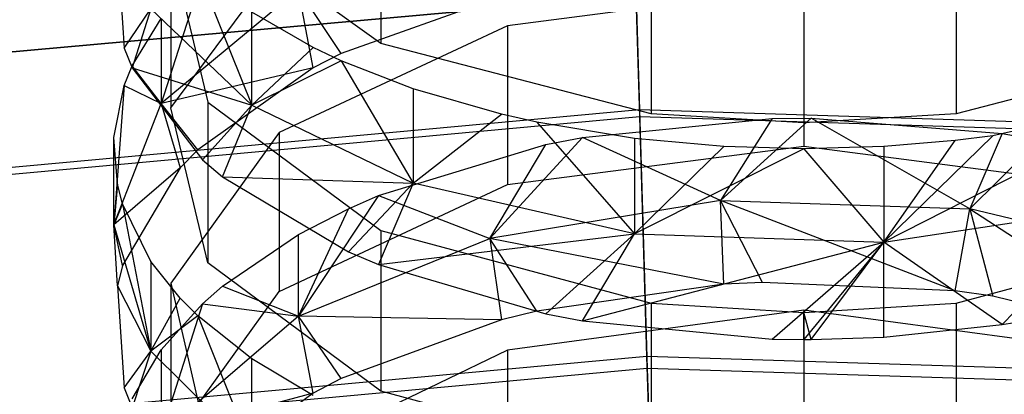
# Model space of a CAD drawing. Extents: x 0.1 to 26.5, y -19.1 to 0.
# Tile 180 of 256: x 12.915 to 13.415, y -9.133 to -8.943. Entities that reach past the tile are written whole.
import ezdxf

# ---------------------------------------------------------------- set-up
doc = ezdxf.new("R2010")
doc.units = 0
doc.header["$LTSCALE"] = 2.54
doc.layers.get('0').update_dxf_attribs({"linetype": 'CONTINUOUS'})

# ---------------------------------------------------------------- blocks, each defined once
blk = doc.blocks.new('7777_STL')
at = {"color": 0}
for p, q in [((13.09872, -8.87304, 16.01033), (13.09872, -8.95546, 15.96345)), ((13.09872, -8.87304, 16.01033), (13.09872, -8.95546, 15.96345)), ((13.09872, -8.95546, 15.96345), (13.01081, -8.89248, 15.85275)), ((13.09872, -8.95546, 15.96345), (13.01081, -8.89248, 15.85275)), ((13.22724, -8.90019, 34.60875), (13.22989, -8.98905, 34.17865)), ((13.22724, -8.90019, 34.60875), (13.22989, -8.98905, 34.17865)), ((12.96507, -8.90775, 15.66836), (12.96852, -8.95786, 15.75257)), ((12.96507, -8.90775, 15.66836), (12.96852, -8.95786, 15.75257)), ((12.99215, -8.90655, 15.66635), (13.01081, -8.98511, 15.79837)), ((12.99215, -8.90655, 15.66635), (13.01081, -8.98511, 15.79837)), ((12.99215, -8.90655, 15.66635), (12.99215, -8.98804, 15.61786)), ((12.99215, -8.90655, 15.66635), (12.99215, -8.98804, 15.61786)), ((13.22999, -8.99262, 36.02182), (13.22747, -8.90817, 35.70261)), ((13.22999, -8.99262, 36.02182), (13.22747, -8.90817, 35.70261)), ((13.23575, -8.9086, 16.07285), (13.23575, -8.99102, 16.02596)), ((13.23575, -8.9086, 16.07285), (13.23575, -8.99102, 16.02596)), ((13.39051, -8.9086, 16.07285), (13.39051, -8.99102, 16.02596)), ((13.39051, -8.9086, 16.07285), (13.39051, -8.99102, 16.02596)), ((12.99215, -8.98804, 15.61786), (13.04703, -8.91405, 15.49351)), ((12.99215, -8.98804, 15.61786), (13.04703, -8.91405, 15.49351)), ((13.31313, -8.91325, 16.08101), (13.31313, -8.99567, 16.03412)), ((13.31313, -8.91325, 16.08101), (13.31313, -8.99567, 16.03412)), ((13.0058, -8.91858, 15.89862), (13.03313, -8.98666, 15.90824)), ((13.0058, -8.91858, 15.89862), (13.03313, -8.98666, 15.90824)), ((13.00821, -8.92008, 15.50365), (12.9872, -8.98584, 15.5155)), ((13.00821, -8.92008, 15.50365), (12.9872, -8.98584, 15.5155)), ((13.25161, -8.929, 28.87422), (12.8642, -8.96392, 28.87422)), ((12.8642, -8.96392, 28.47422), (13.25161, -8.929, 28.47422)), ((13.25161, -8.929, 28.87422), (12.8642, -8.96392, 28.87422)), ((12.8642, -8.96392, 28.47422), (13.25161, -8.929, 28.47422)), ((13.05688, -8.92804, 15.42091), (12.9872, -8.98584, 15.5155)), ((13.05688, -8.92804, 15.42091), (12.9872, -8.98584, 15.5155)), ((13.07856, -8.96055, 15.37587), (13.05688, -8.92804, 15.42091)), ((13.07856, -8.96055, 15.37587), (13.05688, -8.92804, 15.42091)), ((13.06431, -8.96774, 15.38743), (13.05688, -8.92804, 15.42091)), ((13.06431, -8.96774, 15.38743), (13.05688, -8.92804, 15.42091)), ((13.31313, -8.92691, 15.32175), (13.16287, -8.94646, 15.35321)), ((13.31313, -8.92691, 15.32175), (13.16287, -8.94646, 15.35321)), ((13.31313, -8.92691, 15.32175), (13.31313, -9.00744, 15.27169)), ((13.31313, -8.92691, 15.32175), (13.31313, -9.00744, 15.27169)), ((13.15981, -8.93158, 15.32927), (13.07856, -8.96055, 15.37587)), ((13.15981, -8.93158, 15.32927), (13.07856, -8.96055, 15.37587)), ((12.96852, -8.95786, 15.75257), (12.98201, -8.93793, 15.82486)), ((12.96852, -8.95786, 15.75257), (12.98201, -8.93793, 15.82486)), ((12.98201, -8.93793, 15.82486), (12.97251, -8.96773, 15.76916)), ((12.98201, -8.93793, 15.82486), (12.97251, -8.96773, 15.76916)), ((13.03313, -8.98666, 15.90824), (12.98201, -8.93793, 15.82486)), ((13.03313, -8.98666, 15.90824), (12.98201, -8.93793, 15.82486)), ((12.97251, -8.96678, 15.58213), (12.9872, -8.94272, 15.5417)), ((12.97251, -8.96678, 15.58213), (12.9872, -8.94272, 15.5417)), ((12.9872, -8.94272, 15.5417), (12.9872, -8.98584, 15.5155)), ((12.9872, -8.94272, 15.5417), (12.9872, -8.98584, 15.5155)), ((13.03313, -8.98666, 15.90824), (13.03313, -8.9396, 15.93558)), ((13.06431, -8.95748, 15.967), (13.03313, -8.9396, 15.93558)), ((13.03313, -8.98666, 15.90824), (13.03313, -8.9396, 15.93558)), ((13.06431, -8.95748, 15.967), (13.03313, -8.9396, 15.93558)), ((13.16287, -8.94646, 15.35321), (13.04703, -9.00064, 15.44036)), ((13.16287, -8.94646, 15.35321), (13.04703, -9.00064, 15.44036)), ((13.16287, -8.94646, 15.35321), (13.16287, -9.02699, 15.30314)), ((13.16287, -8.94646, 15.35321), (13.16287, -9.02699, 15.30314)), ((12.96852, -8.95786, 15.75257), (12.97251, -8.96773, 15.76916)), ((12.96852, -8.95786, 15.75257), (12.97251, -8.96773, 15.76916)), ((13.06431, -8.95748, 15.967), (13.03313, -8.98666, 15.90824)), ((13.06431, -8.95748, 15.967), (13.03313, -8.98666, 15.90824)), ((13.07856, -8.96421, 15.97883), (13.06431, -8.95748, 15.967)), ((13.07856, -8.96421, 15.97883), (13.06431, -8.95748, 15.967)), ((13.23575, -8.99102, 16.02596), (13.09872, -8.95546, 15.96345)), ((13.23575, -8.99102, 16.02596), (13.09872, -8.95546, 15.96345)), ((13.52754, -8.95546, 15.96345), (13.39051, -8.99102, 16.02596)), ((13.52754, -8.95546, 15.96345), (13.39051, -8.99102, 16.02596)), ((13.07856, -8.96421, 15.97883), (13.03313, -8.98666, 15.90824)), ((13.07856, -8.96421, 15.97883), (13.03313, -8.98666, 15.90824)), ((13.07856, -8.96055, 15.37587), (13.06431, -8.96774, 15.38743)), ((13.07856, -8.96055, 15.37587), (13.06431, -8.96774, 15.38743)), ((13.1151, -8.97847, 16.00389), (13.07856, -8.96421, 15.97883)), ((13.07856, -8.96421, 15.97883), (13.1151, -9.02631, 15.9761)), ((13.07856, -8.96421, 15.97883), (13.1151, -9.02631, 15.9761)), ((13.1151, -8.97847, 16.00389), (13.07856, -8.96421, 15.97883)), ((12.96852, -8.97665, 15.59872), (12.97251, -8.96678, 15.58213)), ((12.96852, -8.97665, 15.59872), (12.97251, -8.96678, 15.58213)), ((12.9872, -8.98584, 15.5155), (12.97251, -8.96678, 15.58213)), ((12.9872, -8.98584, 15.5155), (12.97251, -8.96678, 15.58213)), ((12.97251, -8.96773, 15.76916), (13.03313, -8.98666, 15.90824)), ((12.97251, -8.96773, 15.76916), (13.00821, -9.01443, 15.84763)), ((12.97251, -8.96773, 15.76916), (13.03313, -8.98666, 15.90824)), ((12.97251, -8.96773, 15.76916), (13.00821, -9.01443, 15.84763)), ((13.06431, -8.96774, 15.38743), (12.9872, -8.98584, 15.5155)), ((13.06431, -8.96774, 15.38743), (12.9872, -8.98584, 15.5155)), ((13.06431, -8.96774, 15.38743), (13.0058, -9.00927, 15.45424)), ((13.06431, -8.96774, 15.38743), (13.0058, -9.00927, 15.45424)), ((12.96326, -9.00308, 15.64312), (12.96852, -8.97665, 15.59872)), ((12.96852, -8.97665, 15.59872), (12.96326, -9.04737, 15.61621)), ((12.96852, -8.97665, 15.59872), (12.96326, -9.04737, 15.61621)), ((12.96326, -9.00308, 15.64312), (12.96852, -8.97665, 15.59872)), ((12.96852, -8.97665, 15.59872), (12.9872, -8.98584, 15.5155)), ((12.96852, -8.97665, 15.59872), (12.9872, -8.98584, 15.5155)), ((13.15981, -8.99134, 16.02653), (13.1151, -8.97847, 16.00389)), ((13.1151, -8.97847, 16.00389), (13.1151, -9.02631, 15.9761)), ((13.1151, -8.97847, 16.00389), (13.1151, -9.02631, 15.9761)), ((13.15981, -8.99134, 16.02653), (13.1151, -8.97847, 16.00389)), ((13.49865, -8.98252, 16.01101), (13.35369, -9.0561, 16.02708)), ((13.49865, -8.98252, 16.01101), (13.35369, -9.0561, 16.02708)), ((13.49865, -8.98252, 16.01101), (13.40905, -9.00221, 16.04562)), ((13.49865, -8.98252, 16.01101), (13.40905, -9.00221, 16.04562)), ((13.22989, -8.98905, 34.17865), (12.88775, -9.02042, 34.17865)), ((13.22989, -8.98905, 34.17865), (12.88775, -9.02042, 34.17865)), ((12.96326, -9.04737, 15.61621), (12.9872, -8.98584, 15.5155)), ((12.96326, -9.04737, 15.61621), (12.9872, -8.98584, 15.5155)), ((12.9872, -8.98584, 15.5155), (12.99686, -9.01855, 15.46916)), ((13.0058, -9.00927, 15.45424), (12.9872, -8.98584, 15.5155)), ((13.0058, -9.00927, 15.45424), (12.9872, -8.98584, 15.5155)), ((12.9872, -8.98584, 15.5155), (12.99686, -9.01855, 15.46916)), ((13.01081, -9.0666, 15.74988), (12.99215, -8.98804, 15.61786)), ((13.01081, -9.0666, 15.74988), (12.99215, -8.98804, 15.61786)), ((13.00821, -9.01443, 15.84763), (13.03313, -8.98666, 15.90824)), ((13.00821, -9.01443, 15.84763), (13.03313, -8.98666, 15.90824)), ((13.01081, -8.98511, 15.79837), (13.09872, -9.05024, 15.90782)), ((13.01081, -8.98511, 15.79837), (13.09872, -9.05024, 15.90782)), ((13.01081, -8.98511, 15.79837), (13.01081, -9.0666, 15.74988)), ((13.01081, -8.98511, 15.79837), (13.01081, -9.0666, 15.74988)), ((13.01836, -9.02307, 15.86215), (13.03313, -8.98666, 15.90824)), ((13.01836, -9.02307, 15.86215), (13.03313, -8.98666, 15.90824)), ((13.03313, -8.98666, 15.90824), (13.1151, -9.02631, 15.9761)), ((13.03313, -8.98666, 15.90824), (13.1151, -9.02631, 15.9761)), ((13.57329, -8.99996, 34.17865), (13.22989, -8.98905, 34.17865)), ((13.22989, -8.98905, 34.17865), (13.2338, -9.12024, 33.75953)), ((13.22989, -8.98905, 34.17865), (13.2338, -9.12024, 33.75953)), ((13.57329, -8.99996, 34.17865), (13.22989, -8.98905, 34.17865)), ((13.22999, -8.99262, 36.02182), (12.88829, -9.02395, 36.02182)), ((13.22999, -8.99262, 36.02182), (12.88829, -9.02395, 36.02182)), ((13.1151, -9.02631, 15.9761), (13.15981, -8.99134, 16.02653)), ((13.1151, -9.02631, 15.9761), (13.15981, -8.99134, 16.02653)), ((13.17776, -8.99536, 16.03359), (13.15981, -8.99134, 16.02653)), ((13.17776, -8.99536, 16.03359), (13.15981, -8.99134, 16.02653)), ((13.20085, -9.00309, 15.2647), (13.2972, -8.99352, 15.2493)), ((13.20085, -9.00309, 15.2647), (13.2972, -8.99352, 15.2493)), ((13.57296, -9.00351, 36.02182), (13.22999, -8.99262, 36.02182)), ((13.23362, -9.11409, 36.32884), (13.22999, -8.99262, 36.02182)), ((13.57296, -9.00351, 36.02182), (13.22999, -8.99262, 36.02182)), ((13.23362, -9.11409, 36.32884), (13.22999, -8.99262, 36.02182)), ((13.31313, -8.99567, 16.03412), (13.23575, -8.99102, 16.02596)), ((13.31313, -8.99567, 16.03412), (13.23575, -8.99102, 16.02596)), ((13.27089, -9.03503, 15.22554), (13.31691, -8.99333, 15.24901)), ((13.27089, -9.03503, 15.22554), (13.31691, -8.99333, 15.24901)), ((13.2972, -8.99352, 15.2493), (13.27089, -9.03503, 15.22554)), ((13.2972, -8.99352, 15.2493), (13.27089, -9.03503, 15.22554)), ((13.2972, -8.99352, 15.2493), (13.31691, -8.99333, 15.24901)), ((13.2972, -8.99352, 15.2493), (13.31691, -8.99333, 15.24901)), ((13.39051, -8.99102, 16.02596), (13.31313, -8.99567, 16.03412)), ((13.39051, -8.99102, 16.02596), (13.31313, -8.99567, 16.03412)), ((13.31691, -8.99333, 15.24901), (13.41383, -9.00114, 15.26156)), ((13.39744, -9.0392, 15.23208), (13.31691, -8.99333, 15.24901)), ((13.39744, -9.0392, 15.23208), (13.31691, -8.99333, 15.24901)), ((13.31691, -8.99333, 15.24901), (13.41383, -9.00114, 15.26156)), ((13.2273, -9.00355, 16.04798), (13.17776, -8.99536, 16.03359)), ((13.17776, -8.99536, 16.03359), (13.2273, -9.0519, 16.01989)), ((13.17776, -8.99536, 16.03359), (13.2273, -9.0519, 16.01989)), ((13.2273, -9.00355, 16.04798), (13.17776, -8.99536, 16.03359)), ((12.96326, -9.04737, 15.61621), (12.96326, -9.00308, 15.64312)), ((12.96507, -9.02676, 15.68293), (12.96326, -9.00308, 15.64312)), ((12.96326, -9.04737, 15.61621), (12.96326, -9.00308, 15.64312)), ((12.96507, -9.02676, 15.68293), (12.96326, -9.00308, 15.64312)), ((13.04703, -9.00064, 15.44036), (12.99215, -9.07704, 15.56325)), ((13.04703, -9.00064, 15.44036), (12.99215, -9.07704, 15.56325)), ((13.04703, -9.00064, 15.44036), (13.04703, -9.08117, 15.3903)), ((13.04703, -9.00064, 15.44036), (13.04703, -9.08117, 15.3903)), ((13.15399, -9.05425, 15.25565), (13.20085, -9.00309, 15.2647)), ((13.15399, -9.05425, 15.25565), (13.20085, -9.00309, 15.2647)), ((13.18237, -9.00671, 15.27052), (13.20085, -9.00309, 15.2647)), ((13.18237, -9.00671, 15.27052), (13.20085, -9.00309, 15.2647)), ((13.27089, -9.03503, 15.22554), (13.20085, -9.00309, 15.2647)), ((13.27089, -9.03503, 15.22554), (13.20085, -9.00309, 15.2647)), ((13.27259, -9.00767, 16.05522), (13.2273, -9.00355, 16.04798)), ((13.2273, -9.00355, 16.04798), (13.2273, -9.0519, 16.01989)), ((13.2273, -9.00355, 16.04798), (13.2273, -9.0519, 16.01989)), ((13.27259, -9.00767, 16.05522), (13.2273, -9.00355, 16.04798)), ((13.40905, -9.00221, 16.04562), (13.35369, -9.0561, 16.02708)), ((13.40905, -9.00221, 16.04562), (13.35369, -9.0561, 16.02708)), ((13.40905, -9.00221, 16.04562), (13.38995, -9.00461, 16.04985)), ((13.40905, -9.00221, 16.04562), (13.38995, -9.00461, 16.04985)), ((13.41383, -9.00114, 15.26156), (13.39744, -9.0392, 15.23208)), ((13.41383, -9.00114, 15.26156), (13.39744, -9.0392, 15.23208)), ((13.43254, -9.00441, 15.26683), (13.39744, -9.0392, 15.23208)), ((13.43254, -9.00441, 15.26683), (13.39744, -9.0392, 15.23208)), ((13.41383, -9.00114, 15.26156), (13.43254, -9.00441, 15.26683)), ((13.41383, -9.00114, 15.26156), (13.43254, -9.00441, 15.26683)), ((13.0058, -9.00927, 15.45424), (12.99686, -9.01855, 15.46916)), ((13.0058, -9.00927, 15.45424), (12.99686, -9.01855, 15.46916)), ((13.09745, -9.03258, 15.31214), (13.18237, -9.00671, 15.27052)), ((13.09745, -9.03258, 15.31214), (13.18237, -9.00671, 15.27052)), ((13.15399, -9.05425, 15.25565), (13.18237, -9.00671, 15.27052)), ((13.15399, -9.05425, 15.25565), (13.18237, -9.00671, 15.27052)), ((13.16287, -9.02699, 15.30314), (13.31313, -9.00744, 15.27169)), ((13.16287, -9.02699, 15.30314), (13.31313, -9.00744, 15.27169)), ((13.27259, -9.00767, 16.05522), (13.2273, -9.0519, 16.01989)), ((13.27259, -9.00767, 16.05522), (13.2273, -9.0519, 16.01989)), ((13.31313, -9.00883, 16.05727), (13.2273, -9.0519, 16.01989)), ((13.31313, -9.00883, 16.05727), (13.2273, -9.0519, 16.01989)), ((13.31313, -9.00883, 16.05727), (13.27259, -9.00767, 16.05522)), ((13.31313, -9.00883, 16.05727), (13.27259, -9.00767, 16.05522)), ((13.31313, -9.00744, 15.27169), (13.46339, -9.02699, 15.30314)), ((13.31313, -9.00744, 15.27169), (13.46339, -9.02699, 15.30314)), ((13.35369, -9.00767, 16.05522), (13.31313, -9.00883, 16.05727)), ((13.35369, -9.00767, 16.05522), (13.31313, -9.00883, 16.05727)), ((13.31313, -9.00883, 16.05727), (13.35369, -9.0561, 16.02708)), ((13.31313, -9.00883, 16.05727), (13.35369, -9.0561, 16.02708)), ((13.38995, -9.00461, 16.04985), (13.35369, -9.00767, 16.05522)), ((13.35369, -9.0561, 16.02708), (13.38995, -9.00461, 16.04985)), ((13.35369, -9.0561, 16.02708), (13.38995, -9.00461, 16.04985)), ((13.38995, -9.00461, 16.04985), (13.35369, -9.00767, 16.05522)), ((13.35369, -9.00767, 16.05522), (13.35369, -9.0561, 16.02708)), ((13.35369, -9.00767, 16.05522), (13.35369, -9.0561, 16.02708)), ((12.99686, -9.01855, 15.46916), (12.96326, -9.04737, 15.61621)), ((12.99686, -9.01855, 15.46916), (12.96326, -9.04737, 15.61621)), ((12.99686, -9.01855, 15.46916), (12.96769, -9.06797, 15.54865)), ((12.99686, -9.01855, 15.46916), (12.96769, -9.06797, 15.54865)), ((13.00821, -9.01443, 15.84763), (13.01836, -9.02307, 15.86215)), ((13.00821, -9.01443, 15.84763), (13.01836, -9.02307, 15.86215)), ((13.01836, -9.02307, 15.86215), (13.1151, -9.02631, 15.9761)), ((13.01836, -9.02307, 15.86215), (13.1151, -9.02631, 15.9761)), ((13.01836, -9.02307, 15.86215), (13.08227, -9.06109, 15.92604)), ((13.01836, -9.02307, 15.86215), (13.08227, -9.06109, 15.92604)), ((12.96507, -9.02676, 15.68293), (12.96326, -9.04737, 15.61621)), ((12.96507, -9.02676, 15.68293), (12.96326, -9.04737, 15.61621)), ((12.96769, -9.03675, 15.69971), (12.96507, -9.02676, 15.68293)), ((12.96769, -9.03675, 15.69971), (12.96507, -9.02676, 15.68293)), ((13.04703, -9.08117, 15.3903), (13.16287, -9.02699, 15.30314)), ((13.04703, -9.08117, 15.3903), (13.16287, -9.02699, 15.30314)), ((13.08227, -9.06109, 15.92604), (13.1151, -9.02631, 15.9761)), ((13.08227, -9.06109, 15.92604), (13.1151, -9.02631, 15.9761)), ((13.1151, -9.02631, 15.9761), (13.09745, -9.06752, 15.93685)), ((13.1151, -9.02631, 15.9761), (13.09745, -9.06752, 15.93685)), ((13.2273, -9.0519, 16.01989), (13.1151, -9.02631, 15.9761)), ((13.2273, -9.0519, 16.01989), (13.1151, -9.02631, 15.9761)), ((13.09745, -9.03258, 15.31214), (13.05688, -9.09369, 15.31746)), ((13.09745, -9.03258, 15.31214), (13.05688, -9.09369, 15.31746)), ((13.08227, -9.03922, 15.32282), (13.09745, -9.03258, 15.31214)), ((13.08227, -9.03922, 15.32282), (13.09745, -9.03258, 15.31214)), ((13.09745, -9.03258, 15.31214), (13.15399, -9.05425, 15.25565)), ((13.09745, -9.03258, 15.31214), (13.15399, -9.05425, 15.25565)), ((12.96769, -9.03675, 15.69971), (12.96326, -9.04737, 15.61621)), ((12.96769, -9.03675, 15.69971), (12.96326, -9.04737, 15.61621)), ((12.98201, -9.06595, 15.74879), (12.96769, -9.03675, 15.69971)), ((12.96769, -9.03675, 15.69971), (12.98201, -9.11148, 15.72114)), ((12.96769, -9.03675, 15.69971), (12.98201, -9.11148, 15.72114)), ((12.98201, -9.06595, 15.74879), (12.96769, -9.03675, 15.69971)), ((13.05688, -9.09369, 15.31746), (13.08227, -9.03922, 15.32282)), ((13.05688, -9.09369, 15.31746), (13.08227, -9.03922, 15.32282)), ((13.05688, -9.05224, 15.34376), (13.08227, -9.03922, 15.32282)), ((13.05688, -9.05224, 15.34376), (13.08227, -9.03922, 15.32282)), ((13.27089, -9.03503, 15.22554), (13.15399, -9.05425, 15.25565)), ((13.27089, -9.03503, 15.22554), (13.15399, -9.05425, 15.25565)), ((13.38996, -9.0809, 15.20321), (13.27089, -9.03503, 15.22554)), ((13.27089, -9.03503, 15.22554), (13.39744, -9.0392, 15.23208)), ((13.27089, -9.03503, 15.22554), (13.39744, -9.0392, 15.23208)), ((13.29223, -9.07659, 15.19658), (13.27089, -9.03503, 15.22554)), ((13.38996, -9.0809, 15.20321), (13.27089, -9.03503, 15.22554)), ((13.29223, -9.07659, 15.19658), (13.27089, -9.03503, 15.22554)), ((13.2726, -9.07753, 15.19803), (13.27089, -9.03503, 15.22554)), ((13.2726, -9.07753, 15.19803), (13.27089, -9.03503, 15.22554)), ((13.35369, -9.0561, 16.02708), (13.47076, -9.03837, 15.99673)), ((13.35369, -9.0561, 16.02708), (13.47076, -9.03837, 15.99673)), ((13.38996, -9.0809, 15.20321), (13.39744, -9.0392, 15.23208)), ((13.38996, -9.0809, 15.20321), (13.39744, -9.0392, 15.23208)), ((13.50995, -9.06625, 15.27446), (13.39744, -9.0392, 15.23208)), ((13.39744, -9.0392, 15.23208), (13.40905, -9.08355, 15.2073)), ((13.39744, -9.0392, 15.23208), (13.40905, -9.08355, 15.2073)), ((13.39744, -9.0392, 15.23208), (13.49865, -9.10522, 15.24069)), ((13.39744, -9.0392, 15.23208), (13.49865, -9.10522, 15.24069)), ((13.50995, -9.06625, 15.27446), (13.39744, -9.0392, 15.23208)), ((13.41383, -9.09797, 15.98803), (13.47076, -9.03837, 15.99673)), ((13.41383, -9.09797, 15.98803), (13.47076, -9.03837, 15.99673)), ((12.96326, -9.04737, 15.61621), (12.98201, -9.11148, 15.72114)), ((12.96769, -9.06797, 15.54865), (12.96326, -9.04737, 15.61621)), ((12.96769, -9.06797, 15.54865), (12.96326, -9.04737, 15.61621)), ((12.96507, -9.07828, 15.56524), (12.96326, -9.04737, 15.61621)), ((12.96507, -9.07828, 15.56524), (12.96326, -9.04737, 15.61621)), ((12.96326, -9.04737, 15.61621), (12.98201, -9.11148, 15.72114)), ((13.01836, -9.07848, 15.38596), (13.05688, -9.05224, 15.34376)), ((13.01836, -9.07848, 15.38596), (13.05688, -9.05224, 15.34376)), ((13.05688, -9.09369, 15.31746), (13.05688, -9.05224, 15.34376)), ((13.05688, -9.09369, 15.31746), (13.05688, -9.05224, 15.34376)), ((13.05688, -9.09369, 15.31746), (13.15399, -9.05425, 15.25565)), ((13.05688, -9.09369, 15.31746), (13.15399, -9.05425, 15.25565)), ((13.09745, -9.06752, 15.93685), (13.2273, -9.0519, 16.01989)), ((13.09745, -9.06752, 15.93685), (13.2273, -9.0519, 16.01989)), ((13.09872, -9.05024, 15.90782), (13.23575, -9.08702, 15.96962)), ((13.09872, -9.05024, 15.90782), (13.23575, -9.08702, 15.96962)), ((13.09872, -9.05024, 15.90782), (13.09872, -9.13173, 15.85933)), ((13.09872, -9.05024, 15.90782), (13.09872, -9.13173, 15.85933)), ((13.15399, -9.05425, 15.25565), (13.15981, -9.0955, 15.22572)), ((13.2726, -9.07753, 15.19803), (13.15399, -9.05425, 15.25565)), ((13.2726, -9.07753, 15.19803), (13.15399, -9.05425, 15.25565)), ((13.17776, -9.09108, 15.2189), (13.15399, -9.05425, 15.25565)), ((13.17776, -9.09108, 15.2189), (13.15399, -9.05425, 15.25565)), ((13.15399, -9.05425, 15.25565), (13.15981, -9.0955, 15.22572)), ((13.18236, -9.09258, 15.97897), (13.2273, -9.0519, 16.01989)), ((13.18236, -9.09258, 15.97897), (13.2273, -9.0519, 16.01989)), ((13.20085, -9.09608, 15.98485), (13.2273, -9.0519, 16.01989)), ((13.20085, -9.09608, 15.98485), (13.2273, -9.0519, 16.01989)), ((13.2273, -9.0519, 16.01989), (13.35369, -9.0561, 16.02708)), ((13.2273, -9.0519, 16.01989), (13.35369, -9.0561, 16.02708)), ((13.39051, -9.08702, 15.96962), (13.52754, -9.05024, 15.90782)), ((13.39051, -9.08702, 15.96962), (13.52754, -9.05024, 15.90782)), ((13.20085, -9.09608, 15.98485), (13.35369, -9.0561, 16.02708)), ((13.20085, -9.09608, 15.98485), (13.35369, -9.0561, 16.02708)), ((13.2972, -9.10536, 16.00044), (13.35369, -9.0561, 16.02708)), ((13.2972, -9.10536, 16.00044), (13.35369, -9.0561, 16.02708)), ((13.35369, -9.0561, 16.02708), (13.31313, -9.10554, 16.00075)), ((13.35369, -9.0561, 16.02708), (13.31313, -9.10554, 16.00075)), ((13.3169, -9.10553, 16.00073), (13.35369, -9.0561, 16.02708)), ((13.3169, -9.10553, 16.00073), (13.35369, -9.0561, 16.02708)), ((13.35369, -9.10434, 15.99872), (13.35369, -9.0561, 16.02708)), ((13.35369, -9.10434, 15.99872), (13.35369, -9.0561, 16.02708)), ((13.41383, -9.09797, 15.98803), (13.35369, -9.0561, 16.02708)), ((13.41383, -9.09797, 15.98803), (13.35369, -9.0561, 16.02708)), ((13.08227, -9.06109, 15.92604), (13.09745, -9.06752, 15.93685)), ((13.08227, -9.06109, 15.92604), (13.09745, -9.06752, 15.93685)), ((12.96769, -9.06797, 15.54865), (12.96507, -9.07828, 15.56524)), ((12.96769, -9.06797, 15.54865), (12.96507, -9.07828, 15.56524)), ((12.99686, -9.08462, 15.78016), (12.98201, -9.06595, 15.74879)), ((12.98201, -9.06595, 15.74879), (12.98201, -9.11148, 15.72114)), ((12.98201, -9.06595, 15.74879), (12.98201, -9.11148, 15.72114)), ((12.99686, -9.08462, 15.78016), (12.98201, -9.06595, 15.74879)), ((13.09872, -9.13173, 15.85933), (13.01081, -9.0666, 15.74988)), ((13.09872, -9.13173, 15.85933), (13.01081, -9.0666, 15.74988)), ((13.09745, -9.06752, 15.93685), (13.18236, -9.09258, 15.97897)), ((13.09745, -9.06752, 15.93685), (13.18236, -9.09258, 15.97897)), ((12.96507, -9.07828, 15.56524), (12.98201, -9.11148, 15.72114)), ((12.96507, -9.07828, 15.56524), (12.98201, -9.11148, 15.72114)), ((12.96507, -9.07828, 15.56524), (12.96852, -9.13002, 15.64846)), ((12.96507, -9.07828, 15.56524), (12.96852, -9.13002, 15.64846)), ((12.99215, -9.07704, 15.56325), (13.01081, -9.15815, 15.69372)), ((12.99215, -9.07704, 15.56325), (13.01081, -9.15815, 15.69372)), ((12.99215, -9.07704, 15.56325), (12.99215, -9.15757, 15.51318)), ((12.99215, -9.07704, 15.56325), (12.99215, -9.15757, 15.51318)), ((13.00821, -9.0874, 15.40031), (13.01836, -9.07848, 15.38596)), ((13.00821, -9.0874, 15.40031), (13.01836, -9.07848, 15.38596)), ((13.01836, -9.07848, 15.38596), (13.05688, -9.09369, 15.31746)), ((13.01836, -9.07848, 15.38596), (13.05688, -9.09369, 15.31746)), ((13.2726, -9.07753, 15.19803), (13.17776, -9.09108, 15.2189)), ((13.2726, -9.07753, 15.19803), (13.17776, -9.09108, 15.2189)), ((13.29223, -9.07659, 15.19658), (13.2726, -9.07753, 15.19803)), ((13.29223, -9.07659, 15.19658), (13.2726, -9.07753, 15.19803)), ((13.38996, -9.0809, 15.20321), (13.29223, -9.07659, 15.19658)), ((13.38996, -9.0809, 15.20321), (13.29223, -9.07659, 15.19658)), ((12.99215, -9.15757, 15.51318), (13.04703, -9.08117, 15.3903)), ((12.99215, -9.15757, 15.51318), (13.04703, -9.08117, 15.3903)), ((13.40905, -9.08355, 15.2073), (13.38996, -9.0809, 15.20321)), ((13.40905, -9.08355, 15.2073), (13.38996, -9.0809, 15.20321)), ((13.49865, -9.10522, 15.24069), (13.40905, -9.08355, 15.2073)), ((13.49865, -9.10522, 15.24069), (13.40905, -9.08355, 15.2073)), ((12.98201, -9.11148, 15.72114), (12.99686, -9.08462, 15.78016)), ((12.98201, -9.11148, 15.72114), (12.99686, -9.08462, 15.78016)), ((12.9872, -9.11077, 15.43791), (13.00821, -9.0874, 15.40031)), ((13.00821, -9.0874, 15.40031), (12.9872, -9.15332, 15.41091)), ((13.00821, -9.0874, 15.40031), (12.9872, -9.15332, 15.41091)), ((12.9872, -9.11077, 15.43791), (13.00821, -9.0874, 15.40031)), ((13.0058, -9.0936, 15.79525), (12.99686, -9.08462, 15.78016)), ((13.0058, -9.0936, 15.79525), (12.99686, -9.08462, 15.78016)), ((13.00821, -9.0874, 15.40031), (13.05688, -9.09369, 15.31746)), ((13.00821, -9.0874, 15.40031), (13.05688, -9.09369, 15.31746)), ((13.23575, -9.08702, 15.96962), (13.31313, -9.09182, 15.9777)), ((13.23575, -9.08702, 15.96962), (13.31313, -9.09182, 15.9777)), ((13.23575, -9.08702, 15.96962), (13.23575, -9.16851, 15.92113)), ((13.23575, -9.08702, 15.96962), (13.23575, -9.16851, 15.92113)), ((13.31313, -9.09182, 15.9777), (13.39051, -9.08702, 15.96962)), ((13.31313, -9.09182, 15.9777), (13.39051, -9.08702, 15.96962)), ((13.39051, -9.08702, 15.96962), (13.39051, -9.16851, 15.92113)), ((13.39051, -9.08702, 15.96962), (13.39051, -9.16851, 15.92113)), ((13.0058, -9.0936, 15.79525), (12.98201, -9.11148, 15.72114)), ((13.0058, -9.0936, 15.79525), (12.98201, -9.11148, 15.72114)), ((13.05688, -9.09369, 15.31746), (12.9872, -9.15332, 15.41091)), ((13.05688, -9.09369, 15.31746), (12.9872, -9.15332, 15.41091)), ((13.03313, -9.11534, 15.83179), (13.0058, -9.0936, 15.79525)), ((13.0058, -9.0936, 15.79525), (13.03313, -9.16183, 15.80355)), ((13.0058, -9.0936, 15.79525), (13.03313, -9.16183, 15.80355)), ((13.03313, -9.11534, 15.83179), (13.0058, -9.0936, 15.79525)), ((13.15981, -9.0955, 15.22572), (13.05688, -9.09369, 15.31746)), ((13.07856, -9.12537, 15.27175), (13.05688, -9.09369, 15.31746)), ((13.15981, -9.0955, 15.22572), (13.05688, -9.09369, 15.31746)), ((13.07856, -9.12537, 15.27175), (13.05688, -9.09369, 15.31746)), ((13.06431, -9.13278, 15.28317), (13.05688, -9.09369, 15.31746)), ((13.06431, -9.13278, 15.28317), (13.05688, -9.09369, 15.31746)), ((13.17776, -9.09108, 15.2189), (13.15981, -9.0955, 15.22572)), ((13.17776, -9.09108, 15.2189), (13.15981, -9.0955, 15.22572)), ((13.31313, -9.0907, 15.21832), (13.16287, -9.11086, 15.24939)), ((13.31313, -9.0907, 15.21832), (13.16287, -9.11086, 15.24939)), ((13.18236, -9.09258, 15.97897), (13.20085, -9.09608, 15.98485)), ((13.18236, -9.09258, 15.97897), (13.20085, -9.09608, 15.98485)), ((13.46339, -9.11086, 15.24939), (13.31313, -9.0907, 15.21832)), ((13.31313, -9.0907, 15.21832), (13.31313, -9.17024, 15.1667)), ((13.46339, -9.11086, 15.24939), (13.31313, -9.0907, 15.21832)), ((13.31313, -9.0907, 15.21832), (13.31313, -9.17024, 15.1667)), ((13.3169, -9.10553, 16.00073), (13.31313, -9.09182, 15.9777)), ((13.31313, -9.10554, 16.00075), (13.31313, -9.09182, 15.9777)), ((13.31313, -9.09182, 15.9777), (13.31313, -9.17331, 15.92921)), ((13.31313, -9.09182, 15.9777), (13.31313, -9.17331, 15.92921)), ((13.15981, -9.0955, 15.22572), (13.07856, -9.12537, 15.27175)), ((13.15981, -9.0955, 15.22572), (13.07856, -9.12537, 15.27175)), ((13.20085, -9.09608, 15.98485), (13.2972, -9.10536, 16.00044)), ((13.20085, -9.09608, 15.98485), (13.2972, -9.10536, 16.00044)), ((13.35369, -9.10434, 15.99872), (13.41383, -9.09797, 15.98803)), ((13.35369, -9.10434, 15.99872), (13.41383, -9.09797, 15.98803)), ((13.41383, -9.09797, 15.98803), (13.43253, -9.0948, 15.9827)), ((13.41383, -9.09797, 15.98803), (13.43253, -9.0948, 15.9827)), ((13.2972, -9.10536, 16.00044), (13.31313, -9.10554, 16.00075)), ((13.2972, -9.10536, 16.00044), (13.31313, -9.10554, 16.00075)), ((13.31313, -9.10554, 16.00075), (13.3169, -9.10553, 16.00073)), ((13.3169, -9.10553, 16.00073), (13.35369, -9.10434, 15.99872)), ((13.3169, -9.10553, 16.00073), (13.35369, -9.10434, 15.99872)), ((13.23362, -9.11409, 36.32884), (12.90682, -9.14405, 36.32884)), ((13.23362, -9.11409, 36.32884), (12.90682, -9.14405, 36.32884)), ((12.96852, -9.13002, 15.64846), (12.98201, -9.11148, 15.72114)), ((12.96852, -9.13002, 15.64846), (12.98201, -9.11148, 15.72114)), ((12.97251, -9.13561, 15.47787), (12.9872, -9.11077, 15.43791)), ((12.97251, -9.13561, 15.47787), (12.9872, -9.11077, 15.43791)), ((12.98201, -9.11148, 15.72114), (12.97251, -9.14021, 15.66485)), ((12.98201, -9.11148, 15.72114), (12.97251, -9.14021, 15.66485)), ((13.03313, -9.16183, 15.80355), (12.98201, -9.11148, 15.72114)), ((13.03313, -9.16183, 15.80355), (12.98201, -9.11148, 15.72114)), ((12.9872, -9.11077, 15.43791), (12.9872, -9.15332, 15.41091)), ((12.9872, -9.11077, 15.43791), (12.9872, -9.15332, 15.41091)), ((13.16287, -9.11086, 15.24939), (13.04703, -9.16673, 15.33547)), ((13.16287, -9.11086, 15.24939), (13.04703, -9.16673, 15.33547)), ((13.16287, -9.11086, 15.24939), (13.16287, -9.1904, 15.19777)), ((13.16287, -9.11086, 15.24939), (13.16287, -9.1904, 15.19777)), ((13.56163, -9.12451, 36.32884), (13.23362, -9.11409, 36.32884)), ((13.2383, -9.2709, 36.61939), (13.23362, -9.11409, 36.32884)), ((13.56163, -9.12451, 36.32884), (13.23362, -9.11409, 36.32884)), ((13.2383, -9.2709, 36.61939), (13.23362, -9.11409, 36.32884)), ((13.03313, -9.16183, 15.80355), (13.03313, -9.11534, 15.83179)), ((13.06431, -9.13383, 15.86286), (13.03313, -9.11534, 15.83179)), ((13.03313, -9.16183, 15.80355), (13.03313, -9.11534, 15.83179)), ((13.06431, -9.13383, 15.86286), (13.03313, -9.11534, 15.83179)), ((13.2338, -9.12024, 33.75953), (12.90775, -9.15013, 33.75953)), ((13.2338, -9.12024, 33.75953), (12.90775, -9.15013, 33.75953)), ((13.56105, -9.13064, 33.75953), (13.2338, -9.12024, 33.75953)), ((13.2338, -9.12024, 33.75953), (13.23894, -9.29244, 33.35554)), ((13.2338, -9.12024, 33.75953), (13.23894, -9.29244, 33.35554)), ((13.56105, -9.13064, 33.75953), (13.2338, -9.12024, 33.75953)), ((13.07856, -9.12537, 15.27175), (13.06431, -9.13278, 15.28317)), ((13.07856, -9.12537, 15.27175), (13.06431, -9.13278, 15.28317)), ((12.96852, -9.13002, 15.64846), (12.97251, -9.14021, 15.66485)), ((12.96852, -9.13002, 15.64846), (12.97251, -9.14021, 15.66485)), ((13.06431, -9.13278, 15.28317), (12.9872, -9.15332, 15.41091)), ((13.06431, -9.13278, 15.28317), (12.9872, -9.15332, 15.41091)), ((13.06431, -9.13278, 15.28317), (13.0058, -9.17561, 15.34916)), ((13.06431, -9.13278, 15.28317), (13.0058, -9.17561, 15.34916)), ((13.23575, -9.16851, 15.92113), (13.09872, -9.13173, 15.85933)), ((13.23575, -9.16851, 15.92113), (13.09872, -9.13173, 15.85933))]:
    blk.add_line(p, q, dxfattribs=at)
blk = doc.blocks.new('GROUP_2')
at = {"color": 0}
blk.add_blockref('7777_STL', (-0.13159, 19.10373, -0.15965), dxfattribs=at)

msp = doc.modelspace()

# ---------------------------------------------------------------- block references
at = {"color": 0}
msp.add_blockref('GROUP_2', (0.13159, -19.10373, 0.15965), dxfattribs=at)

doc.saveas('drawing.dxf')
